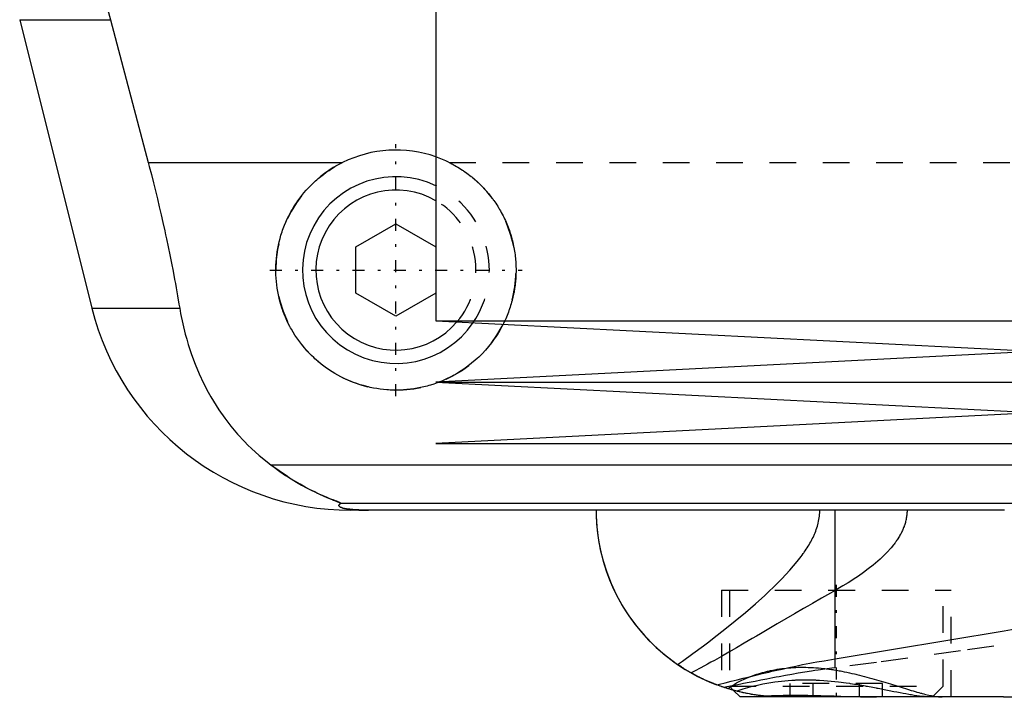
# Model space of a CAD drawing. Extents: x -105 to 105, y -146 to 645.
# Tile 3 of 14: x -61 to -24, y -67 to -42. Entities that reach past the tile are written whole.
import ezdxf

# ---------------------------------------------------------------- set-up
doc = ezdxf.new("R2010")
doc.units = 0
doc.linetypes.add('CENTER', pattern=[1.5, 0.45, -0.5, 0.05, -0.5])
doc.linetypes.add('DASHED', pattern=[2, 1, -1])
for name, color, linetype in [('AM_0', 7, 'CONTINUOUS'), ('AM_3', 7, 'DASHED'), ('AM_7', 7, 'CENTER')]:
    doc.layers.add(name, color=color, linetype=linetype)

msp = doc.modelspace()

# ---------------------------------------------------------------- linework, layer by layer
at = {"layer": 'AM_0', "color": 7, "linetype": 'CONTINUOUS'}
for p, q in [((-45, -39.5), (-45, -52.9)), ((-60.596, -41.616), (-57.893, -52.426)), ((-60.596, -41.616), (-57.2, -41.616)), ((-57.2, -41.616), (-55.781, -46.968)), ((-55.781, -46.968), (-48.498, -46.968)), ((-48, -50.134), (-46.5, -49.268)), ((-46.5, -49.268), (-45, -50.134)), ((-48, -51.866), (-48, -50.134)), ((-46.5, -52.732), (-48, -51.866)), ((-45, -51.866), (-46.5, -52.732)), ((-57.893, -52.426), (-54.602, -52.426)), ((-45, -52.9), (-22.5, -54.05)), ((-45, -52.9), (45, -52.9)), ((-22.5, -54.05), (-45, -55.2)), ((-45, -55.2), (-22.5, -56.35)), ((-45, -55.2), (45, -55.2)), ((-22.5, -56.35), (-45, -57.5)), ((-45, -57.5), (45, -57.5)), ((-21.4, -58.307), (-51.173, -58.307)), ((-22.9, -59.746), (-48.569, -59.746)), ((-23.7, -60), (-48.192, -60)), ((-30.043, -65.574), (-30.043, -60)), ((-30.043, -65.574), (-23.712, -64.524)), ((-34.069, -66.687), (-34.225, -66.637)), ((-33.848, -66.752), (-33.6, -67)), ((-23.732, -67), (-33.6, -67))]:
    msp.add_line(p, q, dxfattribs=at)
for points in [[(-58.394, -18.159, 0), (-58.495, -18.825, 0), (-58.674, -20.156, 0), (-58.821, -21.482, 0), (-58.882, -22.142, 0), (-58.935, -22.799, 0), (-59.018, -24.102, 0), (-59.071, -25.384, 0), (-59.094, -26.642, 0), (-59.089, -27.883, 0), (-59.057, -29.149, 0), (-59.03, -29.791, 0), (-58.995, -30.438, 0), (-58.902, -31.746, 0), (-58.777, -33.067, 0), (-58.62, -34.395, 0), (-58.431, -35.726, 0), (-58.21, -37.055, 0), (-58.088, -37.717, 0), (-57.958, -38.376, 0), (-57.676, -39.685, 0), (-57.366, -40.978, 0), (-57.2, -41.616, 0)], [(-55.781, -46.968, 0), (-55.741, -47.12, 0), (-55.662, -47.424, 0), (-55.585, -47.726, 0), (-55.547, -47.877, 0), (-55.51, -48.027, 0), (-55.436, -48.327, 0), (-55.365, -48.626, 0), (-55.296, -48.924, 0), (-55.227, -49.223, 0), (-55.161, -49.525, 0), (-55.128, -49.676, 0), (-55.095, -49.827, 0), (-55.031, -50.131, 0), (-54.968, -50.435, 0), (-54.907, -50.741, 0), (-54.848, -51.047, 0), (-54.79, -51.353, 0), (-54.762, -51.506, 0), (-54.735, -51.66, 0), (-54.68, -51.966, 0), (-54.628, -52.273, 0), (-54.602, -52.426, 0)], [(-44.898, -55.205, 0), (-44.959, -55.228, 0), (-45.081, -55.27, 0), (-45.204, -55.309, 0), (-45.266, -55.328, 0), (-45.329, -55.345, 0), (-45.454, -55.377, 0), (-45.58, -55.405, 0), (-45.706, -55.429, 0), (-45.833, -55.45, 0), (-45.959, -55.467, 0), (-46.022, -55.475, 0), (-46.086, -55.481, 0), (-46.212, -55.491, 0), (-46.337, -55.497, 0), (-46.461, -55.5, 0), (-46.586, -55.499, 0), (-46.71, -55.495, 0), (-46.773, -55.492, 0), (-46.836, -55.487, 0), (-46.962, -55.476, 0), (-47.089, -55.461, 0), (-47.152, -55.453, 0), (-47.215, -55.443, 0), (-47.342, -55.421, 0), (-47.468, -55.395, 0), (-47.531, -55.38, 0), (-47.594, -55.365, 0), (-47.718, -55.332, 0), (-47.843, -55.295, 0), (-47.966, -55.255, 0), (-48.087, -55.211, 0), (-48.208, -55.163, 0), (-48.267, -55.138, 0), (-48.326, -55.113, 0), (-48.444, -55.059, 0), (-48.559, -55.001, 0), (-48.672, -54.941, 0), (-48.783, -54.878, 0), (-48.892, -54.812, 0), (-48.945, -54.778, 0), (-48.998, -54.743, 0), (-49.102, -54.671, 0), (-49.203, -54.597, 0), (-49.302, -54.521, 0), (-49.397, -54.443, 0), (-49.49, -54.363, 0), (-49.535, -54.322, 0), (-49.579, -54.281, 0), (-49.666, -54.198, 0), (-49.75, -54.113, 0), (-49.832, -54.024, 0), (-49.913, -53.933, 0), (-49.992, -53.838, 0), (-50.03, -53.79, 0), (-50.068, -53.742, 0), (-50.143, -53.642, 0), (-50.214, -53.54, 0), (-50.283, -53.436, 0), (-50.35, -53.33, 0), (-50.414, -53.221, 0), (-50.444, -53.166, 0), (-50.474, -53.111, 0), (-50.532, -52.998, 0), (-50.587, -52.884, 0), (-50.613, -52.826, 0), (-50.638, -52.768, 0), (-50.686, -52.651, 0), (-50.731, -52.532, 0), (-50.752, -52.472, 0), (-50.773, -52.412, 0), (-50.811, -52.291, 0), (-50.845, -52.17, 0), (-50.876, -52.047, 0), (-50.904, -51.924, 0), (-50.928, -51.8, 0), (-50.939, -51.739, 0), (-50.949, -51.677, 0), (-50.966, -51.553, 0), (-50.979, -51.429, 0), (-50.99, -51.306, 0), (-50.996, -51.183, 0), (-51, -51.061, 0), (-51, -51, 0), (-51, -50.94, 0), (-50.996, -50.817, 0), (-50.99, -50.694, 0), (-50.979, -50.569, 0), (-50.966, -50.444, 0), (-50.948, -50.319, 0), (-50.938, -50.256, 0), (-50.927, -50.193, 0), (-50.902, -50.067, 0), (-50.874, -49.942, 0), (-50.842, -49.816, 0), (-50.806, -49.692, 0), (-50.766, -49.568, 0), (-50.745, -49.506, 0), (-50.723, -49.445, 0), (-50.676, -49.323, 0), (-50.625, -49.203, 0), (-50.572, -49.084, 0), (-50.514, -48.966, 0), (-50.454, -48.851, 0), (-50.422, -48.794, 0), (-50.39, -48.737, 0), (-50.323, -48.626, 0), (-50.253, -48.517, 0), (-50.217, -48.463, 0), (-50.18, -48.41, 0), (-50.104, -48.306, 0), (-50.026, -48.204, 0), (-49.986, -48.155, 0), (-49.946, -48.106, 0), (-49.863, -48.01, 0), (-49.778, -47.917, 0), (-49.692, -47.828, 0), (-49.603, -47.741, 0), (-49.511, -47.656, 0), (-49.464, -47.614, 0), (-49.416, -47.573, 0), (-49.318, -47.491, 0), (-49.217, -47.413, 0), (-49.113, -47.336, 0), (-49.007, -47.263, 0), (-48.898, -47.192, 0), (-48.842, -47.158, 0), (-48.786, -47.124, 0), (-48.673, -47.059, 0), (-48.557, -46.998, 0), (-48.498, -46.968, 0)], [(-54.602, -52.426, 0), (-54.568, -52.624, 0), (-54.487, -53.017, 0), (-54.393, -53.404, 0), (-54.34, -53.595, 0), (-54.284, -53.785, 0), (-54.161, -54.159, 0), (-54.024, -54.526, 0), (-53.873, -54.885, 0), (-53.708, -55.236, 0), (-53.529, -55.579, 0), (-53.435, -55.747, 0), (-53.337, -55.912, 0), (-53.131, -56.236, 0), (-52.912, -56.55, 0), (-52.68, -56.852, 0), (-52.435, -57.144, 0), (-52.177, -57.424, 0), (-52.043, -57.559, 0), (-51.906, -57.692, 0), (-51.622, -57.947, 0), (-51.326, -58.19, 0), (-51.173, -58.307, 0)], [(-42.483, -53.029, 0), (-42.526, -53.111, 0), (-42.616, -53.272, 0), (-42.712, -53.429, 0), (-42.762, -53.506, 0), (-42.814, -53.581, 0), (-42.921, -53.728, 0), (-43.033, -53.869, 0), (-43.15, -54.005, 0), (-43.271, -54.134, 0), (-43.396, -54.258, 0), (-43.46, -54.318, 0), (-43.526, -54.377, 0), (-43.664, -54.494, 0), (-43.807, -54.605, 0), (-43.957, -54.712, 0), (-44.112, -54.814, 0), (-44.272, -54.91, 0), (-44.354, -54.955, 0), (-44.437, -54.999, 0), (-44.606, -55.082, 0), (-44.779, -55.158, 0), (-44.867, -55.193, 0)], [(-51.173, -58.307, 0), (-51.062, -58.391, 0), (-50.845, -58.549, 0), (-50.632, -58.694, 0), (-50.529, -58.762, 0), (-50.427, -58.828, 0), (-50.228, -58.949, 0), (-50.037, -59.06, 0), (-49.854, -59.159, 0), (-49.681, -59.249, 0), (-49.517, -59.329, 0), (-49.439, -59.366, 0), (-49.364, -59.401, 0), (-49.221, -59.464, 0), (-49.09, -59.52, 0), (-48.964, -59.571, 0), (-48.894, -59.599, 0), (-48.875, -59.606, 0), (-48.856, -59.614, 0), (-48.847, -59.618, 0), (-48.838, -59.621, 0), (-48.82, -59.628, 0), (-48.802, -59.635, 0), (-48.785, -59.642, 0), (-48.768, -59.649, 0), (-48.751, -59.655, 0), (-48.743, -59.658, 0), (-48.735, -59.662, 0), (-48.719, -59.668, 0), (-48.704, -59.674, 0), (-48.697, -59.677, 0), (-48.69, -59.68, 0), (-48.676, -59.685, 0), (-48.662, -59.691, 0), (-48.656, -59.693, 0), (-48.65, -59.696, 0), (-48.638, -59.701, 0), (-48.627, -59.706, 0), (-48.616, -59.711, 0), (-48.607, -59.715, 0), (-48.598, -59.719, 0), (-48.594, -59.721, 0), (-48.59, -59.723, 0), (-48.584, -59.727, 0), (-48.578, -59.73, 0), (-48.574, -59.733, 0), (-48.57, -59.736, 0), (-48.568, -59.739, 0), (-48.567, -59.74, 0), (-48.567, -59.741, 0), (-48.567, -59.743, 0), (-48.568, -59.745, 0), (-48.569, -59.746, 0)], [(-48.569, -59.746, 0), (-48.581, -59.754, 0), (-48.601, -59.769, 0), (-48.617, -59.784, 0), (-48.623, -59.792, 0), (-48.628, -59.799, 0), (-48.633, -59.815, 0), (-48.633, -59.83, 0), (-48.627, -59.844, 0), (-48.615, -59.859, 0), (-48.597, -59.874, 0), (-48.585, -59.881, 0), (-48.571, -59.888, 0), (-48.536, -59.903, 0), (-48.489, -59.918, 0), (-48.428, -59.933, 0), (-48.351, -59.948, 0), (-48.298, -59.957, 0), (-48.282, -59.959, 0), (-48.265, -59.961, 0), (-48.257, -59.963, 0), (-48.248, -59.964, 0), (-48.229, -59.966, 0), (-48.209, -59.968, 0), (-48.198, -59.97, 0), (-48.187, -59.971, 0), (-48.164, -59.973, 0), (-48.14, -59.975, 0), (-48.128, -59.977, 0), (-48.115, -59.978, 0), (-48.088, -59.98, 0), (-48.06, -59.982, 0), (-48.03, -59.984, 0), (-47.999, -59.987, 0), (-47.967, -59.989, 0), (-47.95, -59.989, 0), (-47.933, -59.99, 0), (-47.911, -59.991, 0), (-47.904, -59.992, 0), (-47.898, -59.992, 0), (-47.894, -59.992, 0), (-47.891, -59.992, 0), (-47.884, -59.993, 0), (-47.877, -59.993, 0), (-47.87, -59.993, 0), (-47.863, -59.994, 0), (-47.856, -59.994, 0), (-47.852, -59.994, 0), (-47.849, -59.994, 0), (-47.842, -59.994, 0), (-47.834, -59.995, 0), (-47.827, -59.995, 0), (-47.82, -59.995, 0), (-47.812, -59.995, 0), (-47.809, -59.996, 0), (-47.805, -59.996, 0), (-47.798, -59.996, 0), (-47.791, -59.996, 0), (-47.783, -59.996, 0), (-47.775, -59.997, 0), (-47.767, -59.997, 0), (-47.763, -59.997, 0), (-47.759, -59.997, 0), (-47.751, -59.997, 0), (-47.743, -59.997, 0), (-47.734, -59.998, 0), (-47.726, -59.998, 0), (-47.717, -59.998, 0), (-47.713, -59.998, 0), (-47.708, -59.998, 0), (-47.7, -59.998, 0), (-47.691, -59.999, 0), (-47.687, -59.999, 0), (-47.682, -59.999, 0), (-47.674, -59.999, 0), (-47.665, -59.999, 0), (-47.661, -59.999, 0), (-47.657, -59.999, 0), (-47.648, -59.999, 0), (-47.64, -59.999, 0), (-47.631, -59.999, 0), (-47.622, -60, 0), (-47.612, -60, 0), (-47.608, -60, 0), (-47.603, -60, 0), (-47.594, -60, 0), (-47.584, -60, 0), (-47.575, -60, 0), (-47.565, -60, 0), (-47.556, -60, 0), (-47.551, -60, 0), (-47.546, -60, 0), (-47.537, -60, 0), (-47.528, -60, 0), (-47.523, -60, 0)], [(-39, -60, 0), (-38.998, -60.17, 0), (-38.981, -60.514, 0), (-38.947, -60.862, 0), (-38.923, -61.037, 0), (-38.894, -61.212, 0), (-38.823, -61.564, 0), (-38.733, -61.916, 0), (-38.623, -62.266, 0), (-38.494, -62.614, 0), (-38.344, -62.958, 0), (-38.262, -63.128, 0), (-38.175, -63.297, 0), (-37.986, -63.629, 0), (-37.777, -63.954, 0), (-37.548, -64.269, 0), (-37.299, -64.574, 0), (-37.031, -64.867, 0), (-36.89, -65.009, 0), (-36.744, -65.148, 0), (-36.438, -65.414, 0), (-36.114, -65.664, 0), (-35.945, -65.783, 0)], [(-39, -60, 0), (-38.997, -60.207, 0), (-38.972, -60.625, 0), (-38.921, -61.048, 0), (-38.885, -61.261, 0), (-38.843, -61.475, 0), (-38.737, -61.901, 0), (-38.602, -62.326, 0), (-38.438, -62.747, 0), (-38.245, -63.162, 0), (-38.023, -63.567, 0), (-37.901, -63.766, 0), (-37.771, -63.962, 0), (-37.49, -64.343, 0), (-37.18, -64.708, 0), (-36.842, -65.055, 0), (-36.476, -65.382, 0), (-36.083, -65.686, 0), (-35.877, -65.829, 0), (-35.664, -65.965, 0), (-35.22, -66.216, 0), (-34.742, -66.441, 0), (-34.484, -66.545, 0)], [(-34.484, -66.545, 0), (-34.377, -66.518, 0), (-34.16, -66.464, 0), (-33.939, -66.409, 0), (-33.827, -66.381, 0), (-33.715, -66.353, 0), (-33.486, -66.296, 0), (-33.254, -66.239, 0), (-33.017, -66.181, 0), (-32.777, -66.124, 0), (-32.534, -66.066, 0), (-32.41, -66.037, 0), (-32.286, -66.009, 0), (-32.035, -65.952, 0), (-31.781, -65.897, 0), (-31.523, -65.842, 0), (-31.261, -65.789, 0), (-30.996, -65.738, 0), (-30.862, -65.713, 0), (-30.728, -65.688, 0), (-30.456, -65.641, 0), (-30.182, -65.595, 0), (-30.043, -65.574, 0)], [(-34.299, -66.612, 0), (-34.347, -66.595, 0), (-34.441, -66.56, 0), (-34.536, -66.524, 0), (-34.583, -66.506, 0), (-34.63, -66.487, 0), (-34.724, -66.448, 0), (-34.817, -66.408, 0), (-34.91, -66.366, 0), (-35.003, -66.323, 0), (-35.095, -66.279, 0), (-35.141, -66.256, 0), (-35.187, -66.232, 0), (-35.278, -66.185, 0), (-35.369, -66.136, 0), (-35.459, -66.086, 0), (-35.549, -66.034, 0), (-35.638, -65.981, 0), (-35.682, -65.953, 0), (-35.726, -65.926, 0), (-35.814, -65.87, 0), (-35.901, -65.812, 0), (-35.945, -65.783, 0)], [(-32.725, -66.962, 0), (-32.775, -66.957, 0), (-32.874, -66.945, 0), (-32.973, -66.932, 0), (-33.022, -66.925, 0), (-33.072, -66.917, 0), (-33.171, -66.901, 0), (-33.269, -66.884, 0), (-33.368, -66.865, 0), (-33.466, -66.845, 0), (-33.564, -66.823, 0), (-33.613, -66.812, 0), (-33.662, -66.8, 0), (-33.76, -66.775, 0), (-33.857, -66.749, 0), (-33.954, -66.722, 0), (-34.051, -66.693, 0), (-34.148, -66.662, 0), (-34.196, -66.647, 0), (-34.244, -66.63, 0), (-34.34, -66.597, 0), (-34.436, -66.562, 0), (-34.484, -66.545, 0)], [(-33.85, -66.751, 0), (-33.875, -66.744, 0), (-33.922, -66.731, 0), (-33.966, -66.718, 0), (-33.987, -66.712, 0), (-34.008, -66.706, 0), (-34.047, -66.694, 0), (-34.083, -66.683, 0), (-34.117, -66.672, 0), (-34.148, -66.662, 0), (-34.176, -66.653, 0), (-34.189, -66.649, 0), (-34.201, -66.645, 0), (-34.223, -66.638, 0), (-34.242, -66.631, 0), (-34.259, -66.625, 0), (-34.273, -66.621, 0), (-34.284, -66.617, 0), (-34.288, -66.616, 0), (-34.292, -66.614, 0), (-34.297, -66.612, 0), (-34.3, -66.611, 0), (-34.3, -66.611, 0)], [(-33.85, -66.751, 0), (-33.875, -66.744, 0), (-33.922, -66.731, 0), (-33.966, -66.718, 0), (-33.988, -66.712, 0), (-34.008, -66.706, 0), (-34.047, -66.694, 0), (-34.084, -66.683, 0), (-34.117, -66.672, 0), (-34.148, -66.662, 0), (-34.176, -66.653, 0), (-34.189, -66.649, 0), (-34.201, -66.645, 0), (-34.223, -66.638, 0), (-34.242, -66.631, 0), (-34.259, -66.625, 0), (-34.273, -66.621, 0), (-34.284, -66.617, 0), (-34.288, -66.616, 0), (-34.292, -66.614, 0), (-34.297, -66.612, 0), (-34.3, -66.611, 0), (-34.3, -66.611, 0)], [(-32.725, -66.962, 0), (-32.627, -66.958, 0), (-32.425, -66.95, 0), (-32.215, -66.944, 0), (-32.107, -66.941, 0), (-31.997, -66.938, 0), (-31.773, -66.935, 0), (-31.542, -66.933, 0), (-31.306, -66.933, 0), (-31.066, -66.935, 0), (-30.823, -66.939, 0), (-30.701, -66.942, 0), (-30.578, -66.944, 0), (-30.33, -66.951, 0), (-30.081, -66.959, 0), (-29.831, -66.968, 0), (-29.582, -66.976, 0), (-29.335, -66.984, 0), (-29.213, -66.988, 0), (-29.091, -66.991, 0), (-28.849, -66.997, 0), (-28.611, -67, 0), (-28.494, -67, 0)], [(-32, -67, 0), (-32.022, -67, 0), (-32.065, -67, 0), (-32.107, -66.999, 0), (-32.129, -66.999, 0), (-32.15, -66.998, 0), (-32.192, -66.997, 0), (-32.234, -66.996, 0), (-32.275, -66.995, 0), (-32.316, -66.993, 0), (-32.357, -66.991, 0), (-32.377, -66.99, 0), (-32.398, -66.989, 0), (-32.438, -66.986, 0), (-32.477, -66.984, 0), (-32.516, -66.981, 0), (-32.555, -66.978, 0), (-32.594, -66.975, 0), (-32.613, -66.973, 0), (-32.632, -66.971, 0), (-32.67, -66.968, 0), (-32.707, -66.964, 0), (-32.725, -66.962, 0)]]:
    msp.add_polyline3d(points, dxfattribs=at)
for centre, radius, start, end in [((-46.5, -51), 4.5, 70.5288, 116.3628), ((-46.5, -51), 3.5, 64.6231, 325.7235), ((-46.5, -51), 3, 60, 319.7022), ((-48.192, -50), 10, 194.0378, 270)]:
    msp.add_arc(centre, radius, start, end, dxfattribs=at)
at = {"layer": 'AM_3', "color": 6, "linetype": 'DASHED'}
for p, q in [((-44.502, -46.968), (44.502, -46.968)), ((-44.867, -55.193), (-44.898, -55.205)), ((-34.3, -63), (-34.3, -66.611)), ((-34.3, -63), (-25.7, -63)), ((-34, -63), (-34, -66.6)), ((-26, -66.6), (-26, -63)), ((-25.7, -67), (-25.7, -63)), ((-30.043, -65.905), (-30.043, -65.574)), ((-34.225, -66.637), (-34.299, -66.612)), ((-34, -66.6), (-33.848, -66.752)), ((-34, -66.6), (-26, -66.6)), ((-33.722, -66.785), (-33.849, -66.751)), ((-31.732, -67), (-31.732, -66.5)), ((-28.268, -66.5), (-31.732, -66.5)), ((-30.866, -67), (-30.866, -66.5)), ((-29.134, -67), (-29.134, -66.5)), ((-28.268, -67), (-28.268, -66.5)), ((-26.4, -67), (-26, -66.6)), ((-31.733, -66.983), (-32.376, -66.99)), ((-29.343, -67), (-31.733, -66.983)), ((-23.732, -67), (33.6, -67))]:
    msp.add_line(p, q, dxfattribs=at)
for points in [[(-44.502, -46.968, 0), (-44.471, -46.983, 0), (-44.411, -47.014, 0), (-44.351, -47.046, 0), (-44.322, -47.062, 0), (-44.292, -47.079, 0), (-44.234, -47.112, 0), (-44.176, -47.147, 0), (-44.118, -47.182, 0), (-44.062, -47.218, 0), (-44.005, -47.255, 0), (-43.978, -47.273, 0), (-43.95, -47.292, 0), (-43.895, -47.331, 0), (-43.841, -47.37, 0), (-43.788, -47.409, 0), (-43.735, -47.45, 0), (-43.683, -47.491, 0), (-43.658, -47.511, 0), (-43.632, -47.532, 0), (-43.582, -47.574, 0), (-43.533, -47.617, 0), (-43.508, -47.639, 0), (-43.484, -47.66, 0), (-43.436, -47.704, 0), (-43.389, -47.748, 0), (-43.366, -47.771, 0), (-43.343, -47.793, 0), (-43.298, -47.838, 0), (-43.253, -47.884, 0), (-43.209, -47.931, 0), (-43.165, -47.979, 0), (-43.122, -48.027, 0), (-43.1, -48.052, 0), (-43.079, -48.077, 0), (-43.037, -48.127, 0), (-42.995, -48.178, 0), (-42.954, -48.229, 0), (-42.914, -48.282, 0), (-42.874, -48.335, 0), (-42.855, -48.362, 0), (-42.835, -48.389, 0), (-42.797, -48.443, 0), (-42.759, -48.498, 0), (-42.723, -48.554, 0), (-42.687, -48.611, 0), (-42.651, -48.668, 0), (-42.634, -48.697, 0), (-42.617, -48.726, 0), (-42.583, -48.784, 0), (-42.551, -48.843, 0), (-42.519, -48.902, 0), (-42.488, -48.962, 0), (-42.458, -49.022, 0), (-42.443, -49.053, 0), (-42.429, -49.083, 0), (-42.4, -49.144, 0), (-42.373, -49.206, 0), (-42.347, -49.268, 0), (-42.321, -49.331, 0), (-42.297, -49.393, 0), (-42.285, -49.425, 0), (-42.273, -49.456, 0), (-42.25, -49.52, 0), (-42.229, -49.584, 0), (-42.218, -49.615, 0), (-42.208, -49.647, 0), (-42.188, -49.712, 0), (-42.17, -49.776, 0), (-42.161, -49.808, 0), (-42.152, -49.84, 0), (-42.135, -49.905, 0), (-42.119, -49.97, 0), (-42.105, -50.035, 0), (-42.091, -50.1, 0), (-42.078, -50.165, 0), (-42.072, -50.197, 0), (-42.066, -50.23, 0), (-42.056, -50.294, 0), (-42.046, -50.359, 0), (-42.037, -50.424, 0), (-42.029, -50.489, 0), (-42.022, -50.553, 0), (-42.019, -50.586, 0), (-42.016, -50.618, 0), (-42.011, -50.682, 0), (-42.007, -50.746, 0), (-42.004, -50.81, 0), (-42.002, -50.873, 0), (-42, -50.936, 0), (-42, -50.968, 0), (-42, -50.999, 0), (-42, -51.062, 0), (-42.002, -51.125, 0), (-42.004, -51.188, 0), (-42.007, -51.251, 0), (-42.011, -51.315, 0), (-42.013, -51.347, 0), (-42.016, -51.378, 0), (-42.022, -51.442, 0), (-42.029, -51.506, 0), (-42.036, -51.57, 0), (-42.045, -51.634, 0), (-42.054, -51.698, 0), (-42.06, -51.73, 0), (-42.065, -51.762, 0), (-42.076, -51.825, 0), (-42.089, -51.889, 0), (-42.095, -51.921, 0), (-42.102, -51.953, 0), (-42.116, -52.016, 0), (-42.131, -52.08, 0), (-42.139, -52.111, 0), (-42.148, -52.143, 0), (-42.165, -52.206, 0), (-42.183, -52.269, 0), (-42.202, -52.332, 0), (-42.221, -52.394, 0), (-42.242, -52.456, 0), (-42.253, -52.487, 0), (-42.264, -52.518, 0), (-42.286, -52.58, 0), (-42.31, -52.641, 0), (-42.334, -52.702, 0), (-42.359, -52.762, 0), (-42.385, -52.822, 0), (-42.399, -52.852, 0), (-42.412, -52.882, 0), (-42.44, -52.941, 0), (-42.469, -53, 0), (-42.483, -53.029, 0)], [(-48.569, -59.746, 0), (-48.568, -59.745, 0), (-48.567, -59.743, 0), (-48.567, -59.741, 0), (-48.567, -59.74, 0), (-48.568, -59.739, 0), (-48.57, -59.736, 0), (-48.574, -59.733, 0), (-48.578, -59.73, 0), (-48.584, -59.727, 0), (-48.591, -59.723, 0), (-48.594, -59.721, 0), (-48.598, -59.719, 0), (-48.607, -59.715, 0), (-48.617, -59.71, 0), (-48.627, -59.706, 0), (-48.638, -59.701, 0), (-48.65, -59.696, 0), (-48.657, -59.693, 0), (-48.663, -59.69, 0), (-48.677, -59.685, 0), (-48.691, -59.679, 0), (-48.698, -59.676, 0), (-48.705, -59.673, 0), (-48.72, -59.667, 0), (-48.736, -59.661, 0), (-48.744, -59.658, 0), (-48.752, -59.655, 0), (-48.769, -59.648, 0), (-48.786, -59.641, 0), (-48.804, -59.634, 0), (-48.822, -59.627, 0), (-48.841, -59.62, 0), (-48.85, -59.616, 0), (-48.86, -59.613, 0), (-48.879, -59.605, 0), (-48.899, -59.597, 0), (-48.97, -59.569, 0), (-49.095, -59.517, 0), (-49.231, -59.459, 0), (-49.381, -59.393, 0), (-49.46, -59.356, 0), (-49.542, -59.317, 0), (-49.715, -59.232, 0), (-49.897, -59.136, 0), (-50.088, -59.03, 0), (-50.285, -58.915, 0), (-50.482, -58.793, 0), (-50.581, -58.728, 0), (-50.68, -58.663, 0), (-50.878, -58.525, 0), (-51.075, -58.381, 0), (-51.173, -58.307, 0)], [(-47.523, -60, 0), (-47.528, -60, 0), (-47.537, -60, 0), (-47.546, -60, 0), (-47.551, -60, 0), (-47.556, -60, 0), (-47.565, -60, 0), (-47.575, -60, 0), (-47.584, -60, 0), (-47.594, -60, 0), (-47.603, -60, 0), (-47.608, -60, 0), (-47.612, -60, 0), (-47.622, -60, 0), (-47.631, -59.999, 0), (-47.64, -59.999, 0), (-47.648, -59.999, 0), (-47.657, -59.999, 0), (-47.661, -59.999, 0), (-47.665, -59.999, 0), (-47.674, -59.999, 0), (-47.682, -59.999, 0), (-47.687, -59.999, 0), (-47.691, -59.999, 0), (-47.7, -59.998, 0), (-47.708, -59.998, 0), (-47.713, -59.998, 0), (-47.717, -59.998, 0), (-47.726, -59.998, 0), (-47.734, -59.998, 0), (-47.743, -59.997, 0), (-47.751, -59.997, 0), (-47.759, -59.997, 0), (-47.763, -59.997, 0), (-47.767, -59.997, 0), (-47.775, -59.997, 0), (-47.783, -59.996, 0), (-47.791, -59.996, 0), (-47.798, -59.996, 0), (-47.805, -59.996, 0), (-47.809, -59.996, 0), (-47.812, -59.995, 0), (-47.82, -59.995, 0), (-47.827, -59.995, 0), (-47.834, -59.995, 0), (-47.842, -59.994, 0), (-47.849, -59.994, 0), (-47.852, -59.994, 0), (-47.856, -59.994, 0), (-47.863, -59.994, 0), (-47.87, -59.993, 0), (-47.894, -59.992, 0), (-47.933, -59.99, 0), (-47.95, -59.989, 0), (-47.967, -59.989, 0), (-47.999, -59.987, 0), (-48.03, -59.984, 0), (-48.06, -59.982, 0), (-48.088, -59.98, 0), (-48.115, -59.978, 0), (-48.128, -59.977, 0), (-48.14, -59.975, 0), (-48.164, -59.973, 0), (-48.187, -59.971, 0), (-48.198, -59.97, 0), (-48.209, -59.968, 0), (-48.229, -59.966, 0), (-48.248, -59.964, 0), (-48.257, -59.963, 0), (-48.265, -59.961, 0), (-48.282, -59.959, 0), (-48.298, -59.957, 0), (-48.351, -59.948, 0), (-48.428, -59.933, 0), (-48.489, -59.918, 0), (-48.536, -59.903, 0), (-48.571, -59.888, 0), (-48.585, -59.881, 0), (-48.597, -59.874, 0), (-48.615, -59.859, 0), (-48.627, -59.844, 0), (-48.633, -59.83, 0), (-48.633, -59.815, 0), (-48.628, -59.799, 0), (-48.623, -59.792, 0), (-48.617, -59.784, 0), (-48.601, -59.769, 0), (-48.581, -59.754, 0), (-48.569, -59.746, 0)], [(-35.945, -65.783, 0), (-35.757, -65.652, 0), (-35.372, -65.375, 0), (-34.974, -65.08, 0), (-34.774, -64.929, 0), (-34.574, -64.775, 0), (-34.176, -64.463, 0), (-33.784, -64.147, 0), (-33.403, -63.829, 0), (-33.034, -63.511, 0), (-32.684, -63.196, 0), (-32.516, -63.04, 0), (-32.354, -62.885, 0), (-32.04, -62.572, 0), (-31.742, -62.253, 0), (-31.466, -61.928, 0), (-31.317, -61.737, 0), (-31.277, -61.682, 0), (-31.237, -61.628, 0), (-31.218, -61.6, 0), (-31.199, -61.573, 0), (-31.161, -61.517, 0), (-31.124, -61.462, 0), (-31.089, -61.407, 0), (-31.054, -61.352, 0), (-31.021, -61.297, 0), (-31.005, -61.269, 0), (-30.989, -61.241, 0), (-30.958, -61.186, 0), (-30.928, -61.13, 0), (-30.914, -61.102, 0), (-30.899, -61.075, 0), (-30.872, -61.018, 0), (-30.845, -60.961, 0), (-30.832, -60.932, 0), (-30.819, -60.903, 0), (-30.795, -60.845, 0), (-30.772, -60.786, 0), (-30.75, -60.726, 0), (-30.729, -60.665, 0), (-30.71, -60.604, 0), (-30.702, -60.573, 0), (-30.693, -60.542, 0), (-30.677, -60.48, 0), (-30.664, -60.417, 0), (-30.652, -60.353, 0), (-30.641, -60.29, 0), (-30.633, -60.226, 0), (-30.63, -60.194, 0), (-30.627, -60.162, 0), (-30.623, -60.097, 0), (-30.621, -60.033, 0), (-30.621, -60, 0)], [(-27.35, -60, 0), (-27.35, -60.02, 0), (-27.351, -60.061, 0), (-27.353, -60.101, 0), (-27.355, -60.122, 0), (-27.356, -60.142, 0), (-27.36, -60.182, 0), (-27.365, -60.222, 0), (-27.371, -60.261, 0), (-27.378, -60.301, 0), (-27.385, -60.34, 0), (-27.389, -60.36, 0), (-27.394, -60.379, 0), (-27.403, -60.418, 0), (-27.413, -60.457, 0), (-27.424, -60.496, 0), (-27.436, -60.534, 0), (-27.449, -60.572, 0), (-27.456, -60.591, 0), (-27.462, -60.61, 0), (-27.477, -60.648, 0), (-27.492, -60.685, 0), (-27.499, -60.704, 0), (-27.507, -60.722, 0), (-27.524, -60.759, 0), (-27.541, -60.795, 0), (-27.549, -60.813, 0), (-27.558, -60.831, 0), (-27.576, -60.867, 0), (-27.595, -60.902, 0), (-27.615, -60.937, 0), (-27.634, -60.971, 0), (-27.655, -61.006, 0), (-27.665, -61.023, 0), (-27.676, -61.04, 0), (-27.697, -61.073, 0), (-27.719, -61.106, 0), (-27.741, -61.139, 0), (-27.763, -61.171, 0), (-27.786, -61.204, 0), (-27.798, -61.219, 0), (-27.809, -61.235, 0), (-27.833, -61.267, 0), (-27.857, -61.298, 0), (-27.943, -61.405, 0), (-28.102, -61.582, 0), (-28.27, -61.751, 0), (-28.357, -61.832, 0), (-28.445, -61.911, 0), (-28.623, -62.061, 0), (-28.802, -62.203, 0), (-28.986, -62.339, 0), (-29.173, -62.471, 0), (-29.365, -62.598, 0), (-29.461, -62.66, 0), (-29.558, -62.721, 0), (-29.752, -62.839, 0), (-29.946, -62.952, 0), (-30.043, -63.007, 0)], [(-30.043, -63.007, 0), (-30.216, -63.105, 0), (-30.558, -63.3, 0), (-30.897, -63.496, 0), (-31.065, -63.593, 0), (-31.232, -63.69, 0), (-31.563, -63.883, 0), (-31.889, -64.075, 0), (-32.212, -64.264, 0), (-32.529, -64.451, 0), (-32.842, -64.634, 0), (-32.996, -64.725, 0), (-33.149, -64.814, 0), (-33.449, -64.989, 0), (-33.741, -65.158, 0), (-34.024, -65.32, 0), (-34.299, -65.477, 0), (-34.567, -65.627, 0), (-34.697, -65.699, 0), (-34.825, -65.77, 0), (-35.076, -65.906, 0), (-35.319, -66.036, 0), (-35.437, -66.098, 0)], [(-23.712, -64.524, 0), (-23.023, -64.402, 0)], [(-22.12, -64.813, 0), (-25.345, -65.273, 0), (-28.497, -65.704, 0), (-30.043, -65.905, 0)], [(-30.043, -65.905, 0), (-30.173, -65.922, 0), (-30.43, -65.957, 0), (-30.684, -65.993, 0), (-30.81, -66.012, 0), (-30.936, -66.032, 0), (-31.183, -66.071, 0), (-31.428, -66.112, 0), (-31.669, -66.154, 0), (-31.907, -66.196, 0), (-32.142, -66.239, 0), (-32.258, -66.261, 0), (-32.373, -66.283, 0), (-32.601, -66.327, 0), (-32.825, -66.371, 0), (-33.046, -66.415, 0), (-33.263, -66.458, 0), (-33.477, -66.501, 0), (-33.582, -66.523, 0), (-33.687, -66.544, 0), (-33.894, -66.586, 0), (-34.096, -66.626, 0), (-34.197, -66.646, 0)], [(-34.069, -66.687, 0), (-34.053, -66.676, 0), (-34.02, -66.652, 0), (-33.985, -66.628, 0), (-33.967, -66.615, 0), (-33.948, -66.603, 0), (-33.91, -66.578, 0), (-33.869, -66.553, 0), (-33.827, -66.527, 0), (-33.782, -66.501, 0), (-33.736, -66.475, 0), (-33.713, -66.462, 0), (-33.689, -66.449, 0), (-33.639, -66.423, 0), (-33.587, -66.397, 0), (-33.534, -66.371, 0), (-33.479, -66.346, 0), (-33.423, -66.32, 0), (-33.394, -66.307, 0), (-33.364, -66.295, 0), (-33.304, -66.269, 0), (-33.243, -66.245, 0), (-33.211, -66.232, 0), (-33.179, -66.22, 0), (-33.114, -66.196, 0), (-33.048, -66.173, 0), (-33.014, -66.161, 0), (-32.98, -66.15, 0), (-32.91, -66.128, 0), (-32.839, -66.106, 0), (-32.766, -66.085, 0), (-32.691, -66.065, 0), (-32.616, -66.045, 0), (-32.577, -66.036, 0), (-32.538, -66.027, 0), (-32.46, -66.009, 0), (-32.379, -65.993, 0), (-32.298, -65.977, 0), (-32.216, -65.963, 0), (-32.132, -65.95, 0), (-32.09, -65.944, 0), (-32.047, -65.938, 0), (-31.962, -65.927, 0), (-31.875, -65.917, 0), (-31.787, -65.909, 0), (-31.698, -65.902, 0), (-31.608, -65.896, 0), (-31.563, -65.893, 0), (-31.517, -65.891, 0), (-31.426, -65.888, 0), (-31.333, -65.886, 0), (-31.239, -65.886, 0), (-31.145, -65.887, 0), (-31.049, -65.889, 0), (-31.002, -65.891, 0), (-30.954, -65.893, 0), (-30.858, -65.898, 0), (-30.763, -65.904, 0), (-30.667, -65.912, 0), (-30.57, -65.921, 0), (-30.474, -65.931, 0), (-30.426, -65.937, 0), (-30.378, -65.943, 0), (-30.281, -65.955, 0), (-30.185, -65.969, 0), (-30.136, -65.976, 0), (-30.088, -65.984, 0), (-29.992, -66, 0), (-29.895, -66.017, 0), (-29.847, -66.026, 0), (-29.799, -66.035, 0), (-29.703, -66.053, 0), (-29.607, -66.073, 0), (-29.511, -66.094, 0), (-29.416, -66.115, 0), (-29.321, -66.137, 0), (-29.274, -66.148, 0), (-29.227, -66.159, 0), (-29.133, -66.183, 0), (-29.04, -66.206, 0), (-28.947, -66.23, 0), (-28.855, -66.255, 0), (-28.764, -66.28, 0), (-28.718, -66.293, 0), (-28.673, -66.305, 0), (-28.583, -66.331, 0), (-28.494, -66.357, 0), (-28.405, -66.382, 0), (-28.317, -66.408, 0), (-28.23, -66.434, 0), (-28.187, -66.447, 0), (-28.144, -66.46, 0), (-28.059, -66.486, 0), (-27.975, -66.512, 0), (-27.892, -66.538, 0), (-27.81, -66.563, 0), (-27.728, -66.588, 0), (-27.688, -66.601, 0), (-27.648, -66.613, 0), (-27.569, -66.638, 0), (-27.491, -66.662, 0), (-27.414, -66.685, 0), (-27.339, -66.709, 0), (-27.264, -66.731, 0), (-27.227, -66.742, 0), (-27.191, -66.753, 0), (-27.119, -66.774, 0), (-27.048, -66.795, 0), (-27.014, -66.805, 0), (-26.979, -66.815, 0), (-26.911, -66.834, 0), (-26.845, -66.852, 0), (-26.812, -66.861, 0), (-26.78, -66.87, 0), (-26.716, -66.886, 0), (-26.655, -66.902, 0), (-26.594, -66.916, 0), (-26.536, -66.93, 0), (-26.479, -66.942, 0), (-26.452, -66.948, 0), (-26.424, -66.953, 0), (-26.371, -66.963, 0), (-26.32, -66.972, 0), (-26.27, -66.98, 0), (-26.223, -66.987, 0), (-26.177, -66.992, 0), (-26.155, -66.994, 0), (-26.133, -66.996, 0), (-26.091, -66.998, 0), (-26.051, -67, 0), (-26.032, -67, 0)], [(-29.499, -66.5, 0), (-29.637, -66.48, 0), (-29.914, -66.445, 0), (-30.192, -66.415, 0), (-30.331, -66.403, 0), (-30.469, -66.392, 0), (-30.631, -66.382, 0), (-30.677, -66.38, 0), (-30.723, -66.378, 0), (-30.746, -66.377, 0), (-30.769, -66.376, 0), (-30.815, -66.374, 0), (-30.86, -66.372, 0), (-30.906, -66.371, 0), (-30.952, -66.37, 0), (-30.997, -66.369, 0), (-31.02, -66.369, 0), (-31.043, -66.368, 0), (-31.088, -66.368, 0), (-31.134, -66.368, 0), (-31.179, -66.368, 0), (-31.223, -66.368, 0), (-31.268, -66.368, 0), (-31.29, -66.369, 0), (-31.313, -66.369, 0), (-31.357, -66.37, 0), (-31.401, -66.371, 0), (-31.445, -66.372, 0), (-31.489, -66.374, 0), (-31.532, -66.376, 0), (-31.554, -66.377, 0), (-31.576, -66.378, 0), (-31.619, -66.38, 0), (-31.662, -66.382, 0), (-31.81, -66.392, 0), (-31.935, -66.403, 0), (-32.058, -66.415, 0), (-32.298, -66.445, 0), (-32.528, -66.48, 0), (-32.747, -66.521, 0), (-32.954, -66.565, 0), (-33.149, -66.613, 0), (-33.241, -66.637, 0), (-33.33, -66.662, 0), (-33.497, -66.712, 0), (-33.651, -66.761, 0), (-33.722, -66.785, 0)], [(-32.376, -66.99, 0), (-32.429, -66.987, 0), (-32.532, -66.98, 0), (-32.633, -66.971, 0), (-32.682, -66.967, 0), (-32.731, -66.962, 0), (-32.825, -66.951, 0), (-32.917, -66.94, 0), (-33.005, -66.927, 0), (-33.091, -66.914, 0), (-33.175, -66.901, 0), (-33.216, -66.894, 0), (-33.257, -66.886, 0), (-33.337, -66.871, 0), (-33.414, -66.856, 0), (-33.489, -66.84, 0), (-33.562, -66.824, 0), (-33.631, -66.807, 0), (-33.665, -66.799, 0), (-33.698, -66.791, 0), (-33.761, -66.775, 0), (-33.821, -66.759, 0), (-33.85, -66.751, 0)], [(-32.725, -66.962, 0), (-32.764, -66.958, 0), (-32.84, -66.949, 0), (-32.914, -66.94, 0), (-32.95, -66.935, 0), (-32.986, -66.93, 0), (-33.055, -66.92, 0), (-33.124, -66.909, 0), (-33.192, -66.898, 0), (-33.258, -66.886, 0), (-33.322, -66.874, 0), (-33.354, -66.868, 0), (-33.386, -66.862, 0), (-33.447, -66.849, 0), (-33.507, -66.836, 0), (-33.565, -66.823, 0), (-33.621, -66.81, 0), (-33.676, -66.796, 0), (-33.702, -66.79, 0), (-33.728, -66.783, 0), (-33.779, -66.77, 0), (-33.827, -66.757, 0), (-33.85, -66.751, 0)], [(-28.268, -66.718, 0), (-28.3, -66.712, 0), (-28.366, -66.699, 0), (-28.432, -66.686, 0), (-28.465, -66.68, 0), (-28.498, -66.674, 0), (-28.565, -66.661, 0), (-28.632, -66.648, 0), (-28.7, -66.635, 0), (-28.767, -66.623, 0), (-28.836, -66.61, 0), (-28.87, -66.604, 0), (-28.904, -66.598, 0), (-28.973, -66.586, 0), (-29.042, -66.573, 0), (-29.112, -66.562, 0), (-29.182, -66.55, 0), (-29.252, -66.538, 0), (-29.287, -66.533, 0), (-29.322, -66.527, 0), (-29.393, -66.516, 0), (-29.464, -66.505, 0), (-29.499, -66.5, 0)], [(-26.412, -67, 0), (-26.45, -67, 0), (-26.53, -66.997, 0), (-26.613, -66.993, 0), (-26.656, -66.99, 0), (-26.7, -66.986, 0), (-26.79, -66.977, 0), (-26.883, -66.966, 0), (-26.979, -66.954, 0), (-27.078, -66.939, 0), (-27.179, -66.923, 0), (-27.231, -66.915, 0), (-27.284, -66.906, 0), (-27.391, -66.888, 0), (-27.5, -66.868, 0), (-27.612, -66.847, 0), (-27.727, -66.825, 0), (-27.844, -66.802, 0), (-27.903, -66.791, 0), (-27.963, -66.779, 0), (-28.083, -66.755, 0), (-28.206, -66.731, 0), (-28.268, -66.718, 0)]]:
    msp.add_polyline3d(points, dxfattribs=at)
for radius, start, end in [(4.5, 116.3628, 70.5288), (3.5, 325.7235, 64.6231), (3, 319.7022, 60)]:
    msp.add_arc((-46.5, -51), radius, start, end, dxfattribs=at)
at = {"layer": 'AM_7', "color": 4, "linetype": 'CENTER'}
for p, q in [((-46.5, -55.725), (-46.5, -46.275)), ((-51.225, -51), (-41.775, -51)), ((-30, -62.8), (-30, -67.2))]:
    msp.add_line(p, q, dxfattribs=at)

doc.saveas('drawing.dxf')
